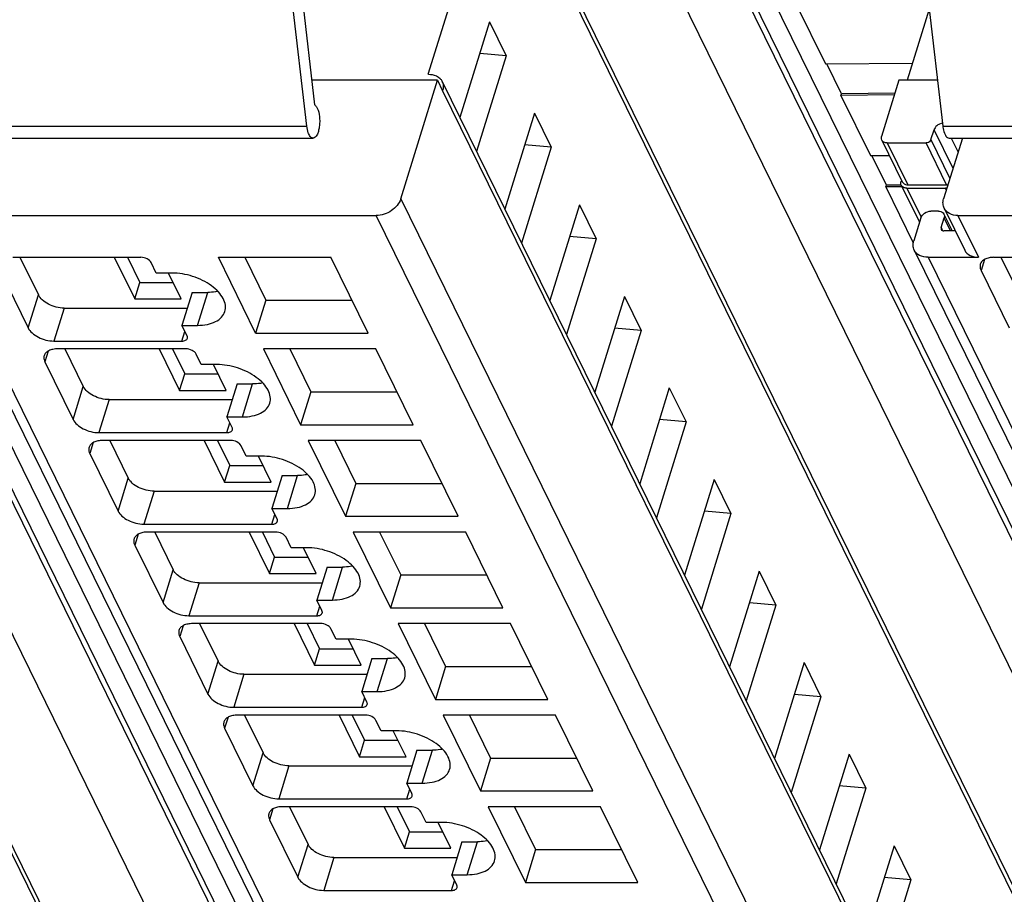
# Model space of a CAD drawing. Header units: millimetres. Extents: x 0 to 841, y 0 to 594.
# Tile 66 of 237: x 433 to 456, y 57 to 78. Entities that reach past the tile are written whole.
import ezdxf

# ---------------------------------------------------------------- set-up
doc = ezdxf.new("R2010")
doc.units = ezdxf.units.MM
doc.header["$LTSCALE"] = 46.255
doc.layers.get('0').update_dxf_attribs({"linetype": 'CONTINUOUS'})

msp = doc.modelspace()

# ---------------------------------------------------------------- linework, layer by layer
at = {"color": 9, "linetype": 'CONTINUOUS'}
for p, q in [((448.66083, 33.68029), (421.88907, 88.23541)), ((471.96368, 33.68029), (445.19192, 88.23541)), ((447.49978, 32.90348), (420.728, 87.45865)), ((422.89585, 87.45865), (449.66763, 32.90348)), ((470.80262, 32.90348), (444.03084, 87.45865)), ((446.19869, 87.45865), (472.97048, 32.90348)), ((442.61878, 37.61283), (420.83879, 81.99579)), ((465.92163, 37.61283), (444.14164, 81.99579)), ((464.74581, 31.51324), (442.66078, 76.5178)), ((431.23769, 75.6697), (439.43514, 75.6697)), ((454.78337, 74.66228), (454.33124, 75.58362)), ((454.54054, 75.6697), (462.73798, 75.6697)), ((454.25862, 75.34863), (454.71075, 74.42728)), ((454.73883, 75.38375), (454.90297, 75.04928)), ((453.22125, 75.27029), (453.70932, 74.27572)), ((454.63038, 74.27572), (454.14231, 75.27029)), ((453.68511, 74.19739), (454.02491, 73.50495)), ((454.62675, 74.15545), (454.60617, 74.19739)), ((441.6649, 73.93864), (463.99396, 28.43679)), ((463.4124, 28.04512), (441.08334, 73.54697)), ((454.72628, 73.17906), (454.57252, 73.49239)), ((454.89925, 73.54697), (455.38732, 72.5524)), ((454.4999, 73.25739), (454.5355, 73.18486)), ((430.88709, 72.5524), (452.24003, 29.0397)), ((454.18994, 72.5524), (475.54287, 29.0397)), ((455.52777, 72.5006), (455.44773, 72.24159)), ((432.81598, 70.87405), (433.05805, 71.65738)), ((436.83815, 70.93621), (437.08021, 71.71954)), ((433.6711, 71.34657), (433.42903, 70.56325)), ((436.46853, 70.56325), (436.53971, 70.79358)), ((433.29257, 70.32496), (433.21254, 70.06596)), ((433.88363, 68.69842), (434.12569, 69.48174)), ((437.90579, 68.76058), (438.14786, 69.5439)), ((434.73875, 69.17094), (434.49668, 68.38761)), ((437.53618, 68.38761), (437.60736, 68.61795)), ((434.36022, 68.14933), (434.28018, 67.89032)), ((438.97344, 66.58494), (439.2155, 67.36827)), ((434.95127, 66.52278), (435.19334, 67.30611)), ((435.80639, 66.9953), (435.56433, 66.21198)), ((438.60383, 66.21198), (438.67501, 66.44231)), ((435.42787, 65.97369), (435.34783, 65.71469)), ((436.01892, 64.34715), (436.26099, 65.13047)), ((440.04108, 64.40931), (440.28315, 65.19263)), ((436.87404, 64.81967), (436.63197, 64.03634)), ((439.67147, 64.03634), (439.74265, 64.26668)), ((436.49551, 63.79806), (436.41548, 63.53905)), ((437.08657, 62.17151), (437.32863, 62.95484)), ((441.10873, 62.23367), (441.3508, 63.017)), ((437.94168, 62.64403), (437.69962, 61.86071)), ((440.73912, 61.86071), (440.8103, 62.09104)), ((437.56316, 61.62242), (437.48312, 61.36342)), ((442.17638, 60.05804), (442.41844, 60.84137)), ((438.15421, 59.99588), (438.39628, 60.7792)), ((439.00933, 60.4684), (438.76727, 59.68507)), ((441.80677, 59.68507), (441.87795, 59.91541)), ((438.63081, 59.44679), (438.55077, 59.18778)), ((439.22186, 57.82024), (439.46393, 58.60357)), ((443.24402, 57.8824), (443.48609, 58.66573)), ((440.07698, 58.29276), (439.83491, 57.50944)), ((442.87441, 57.50944), (442.94559, 57.73977))]:
    msp.add_line(p, q, dxfattribs=at)
at = {"color": 7, "linetype": 'CONTINUOUS'}
for p, q in [((422.24018, 87.80143), (449.01197, 33.24627)), ((445.54303, 87.80143), (472.31481, 33.24627)), ((420.82713, 82.21606), (442.60712, 37.8331)), ((444.12997, 82.21606), (465.90996, 37.8331)), ((442.31886, 76.90163), (443.52919, 80.81827)), ((439.43514, 75.6697), (439.00945, 79.34447)), ((454.11485, 79.34447), (454.54054, 75.6697)), ((439.31165, 78.84006), (439.62062, 76.17281)), ((451.052, 78.57695), (451.7536, 77.14725)), ((454.21847, 78.44993), (453.69582, 76.75861)), ((443.77352, 78.15015), (443.07055, 75.87535)), ((443.77352, 78.15015), (444.17007, 77.34206)), ((444.17007, 77.34206), (443.4671, 75.06725)), ((444.17007, 77.34206), (443.54092, 77.39746)), ((451.7536, 77.14725), (453.82064, 77.16255)), ((452.13188, 76.44051), (451.78495, 77.14748)), ((442.53634, 76.75861), (439.55276, 76.75861)), ((441.6649, 73.93864), (442.53634, 76.75861)), ((442.32461, 76.90163), (442.31886, 76.90163)), ((442.53634, 76.75861), (442.65835, 76.50997)), ((442.64934, 76.73367), (464.73438, 31.72911)), ((453.49696, 76.75861), (453.08545, 75.42696)), ((454.4144, 76.75861), (453.49696, 76.75861)), ((442.65835, 76.50997), (442.66078, 76.5178)), ((452.11965, 76.40132), (452.13175, 76.44048)), ((453.38946, 76.41072), (452.11965, 76.40132)), ((452.11965, 76.40132), (452.82125, 74.97161)), ((453.40156, 76.44989), (452.13179, 76.44048)), ((444.84116, 75.97452), (444.13819, 73.69971)), ((444.84116, 75.97452), (445.23772, 75.16642)), ((454.25862, 75.34863), (454.33124, 75.58362)), ((431.38699, 75.38375), (439.58444, 75.38375)), ((453.09012, 75.33885), (453.57818, 74.34427)), ((455.00633, 75.38375), (454.55975, 73.93864)), ((454.68984, 75.38375), (462.88728, 75.38375)), ((445.23772, 75.16642), (444.53475, 72.89162)), ((445.23772, 75.16642), (444.60856, 75.22182)), ((453.22125, 75.27029), (454.14231, 75.27029)), ((452.82125, 74.97161), (453.2687, 74.97493)), ((453.19953, 74.26487), (452.85259, 74.97185)), ((453.55861, 74.38415), (453.54931, 74.35405)), ((453.1873, 74.22568), (453.1994, 74.26485)), ((453.57234, 74.22853), (453.1873, 74.22568)), ((453.1873, 74.22568), (453.83961, 72.8964)), ((453.55403, 74.26747), (453.19943, 74.26485)), ((453.55398, 74.26594), (453.98654, 73.38447)), ((453.68511, 74.19739), (454.60617, 74.19739)), ((453.70932, 74.27572), (454.63038, 74.27572)), ((445.90881, 73.79888), (445.20584, 71.52408)), ((445.90881, 73.79888), (446.30536, 72.99079)), ((454.57142, 73.71837), (455.05948, 72.72379)), ((431.59641, 73.54697), (441.08334, 73.54697)), ((454.01989, 73.49239), (453.85044, 72.94406)), ((454.43672, 73.64906), (454.25251, 73.64906)), ((454.4999, 73.25739), (454.57252, 73.49239)), ((454.56786, 73.5805), (454.76486, 73.17906)), ((454.89925, 73.54697), (464.38618, 73.54697)), ((446.30536, 72.99079), (445.6024, 70.71598)), ((446.30536, 72.99079), (445.67621, 73.04619)), ((454.83607, 73.17906), (454.5678, 73.17906)), ((430.55926, 72.72379), (451.91219, 29.21109)), ((432.4529, 72.5524), (435.4924, 72.5524)), ((432.61884, 72.5524), (433.05805, 71.65738)), ((434.8619, 72.5524), (435.34687, 71.56414)), ((435.17514, 72.5524), (435.4679, 71.9558)), ((437.33452, 72.5524), (440.0056, 72.5524)), ((438.21914, 70.74973), (437.33452, 72.5524)), ((437.96099, 72.5524), (438.46121, 71.53306)), ((440.89022, 70.74973), (440.0056, 72.5524)), ((453.86211, 72.72379), (475.21504, 29.21109)), ((454.18994, 72.5524), (455.38732, 72.5524)), ((455.75574, 72.5524), (458.79524, 72.5524)), ((455.92168, 72.5524), (456.36089, 71.65738)), ((435.85964, 72.17943), (435.73762, 72.42808)), ((432.14489, 72.24159), (432.81598, 70.87405)), ((436.22806, 72.17943), (435.85964, 72.17943)), ((436.45214, 71.56414), (436.1502, 72.17943)), ((455.44773, 72.24159), (456.11882, 70.87405)), ((435.34687, 71.56414), (435.4679, 71.9558)), ((435.4679, 71.9558), (436.25994, 71.9558)), ((435.34687, 71.56414), (436.45214, 71.56414)), ((436.71179, 71.71954), (436.46972, 70.93621)), ((436.71179, 71.71954), (437.08021, 71.71954)), ((446.97646, 71.62325), (446.27349, 69.34844)), ((446.97646, 71.62325), (447.37301, 70.81515)), ((433.6711, 71.34657), (436.59653, 71.34657)), ((438.46121, 71.53306), (438.21914, 70.74973)), ((438.46121, 71.53306), (440.50582, 71.53306)), ((436.46972, 70.93621), (436.83815, 70.93621)), ((436.59174, 70.68757), (436.46972, 70.93621)), ((447.37301, 70.81515), (446.74386, 70.87055)), ((438.21914, 70.74973), (440.89022, 70.74973)), ((447.37301, 70.81515), (446.67004, 68.54035)), ((433.42903, 70.56325), (436.46853, 70.56325)), ((436.56005, 70.37676), (433.52055, 70.37676)), ((433.68648, 70.37676), (434.12569, 69.48174)), ((435.92955, 70.37676), (436.41452, 69.3885)), ((436.24278, 70.37676), (436.53555, 69.78017)), ((436.92728, 70.0038), (436.80527, 70.25244)), ((441.07325, 70.37676), (438.40217, 70.37676)), ((438.40217, 70.37676), (439.28679, 68.57409)), ((439.02864, 70.37676), (439.52886, 69.35742)), ((441.95787, 68.57409), (441.07325, 70.37676)), ((433.21254, 70.06596), (433.88363, 68.69842)), ((437.29571, 70.0038), (436.92728, 70.0038)), ((437.51979, 69.3885), (437.21785, 70.0038)), ((436.41452, 69.3885), (436.53555, 69.78017)), ((436.53555, 69.78017), (437.32759, 69.78017)), ((437.77943, 69.5439), (437.53737, 68.76058)), ((437.77943, 69.5439), (438.14786, 69.5439)), ((436.41452, 69.3885), (437.51979, 69.3885)), ((439.52886, 69.35742), (439.28679, 68.57409)), ((439.52886, 69.35742), (441.57347, 69.35742)), ((448.0441, 69.44761), (447.34113, 67.17281)), ((448.0441, 69.44761), (448.44066, 68.63952)), ((434.73875, 69.17094), (437.66418, 69.17094)), ((437.53737, 68.76058), (437.90579, 68.76058)), ((437.65938, 68.51193), (437.53737, 68.76058)), ((439.28679, 68.57409), (441.95787, 68.57409)), ((448.44066, 68.63952), (447.73769, 66.36471)), ((448.44066, 68.63952), (447.8115, 68.69492)), ((434.49668, 68.38761), (437.53618, 68.38761)), ((437.62769, 68.20113), (434.58819, 68.20113)), ((434.75413, 68.20113), (435.19334, 67.30611)), ((436.9972, 68.20113), (437.48216, 67.21287)), ((437.31043, 68.20113), (437.6032, 67.60453)), ((437.99493, 67.82816), (437.87291, 68.07681)), ((442.14089, 68.20113), (439.46981, 68.20113)), ((439.46981, 68.20113), (440.35444, 66.39846)), ((440.09628, 68.20113), (440.5965, 67.18179)), ((443.02551, 66.39846), (442.14089, 68.20113)), ((434.28018, 67.89032), (434.95127, 66.52278)), ((438.36335, 67.82816), (437.99493, 67.82816)), ((438.58744, 67.21287), (438.28549, 67.82816)), ((437.48216, 67.21287), (437.6032, 67.60453)), ((437.6032, 67.60453), (438.39524, 67.60453)), ((438.84708, 67.36827), (438.60501, 66.58494)), ((438.84708, 67.36827), (439.2155, 67.36827)), ((437.48216, 67.21287), (438.58744, 67.21287)), ((440.5965, 67.18179), (440.35444, 66.39846)), ((440.5965, 67.18179), (442.64111, 67.18179)), ((449.11175, 67.27198), (448.40878, 64.99717)), ((449.11175, 67.27198), (449.5083, 66.46388)), ((435.80639, 66.9953), (438.73183, 66.9953)), ((438.60501, 66.58494), (438.97344, 66.58494)), ((438.72703, 66.3363), (438.60501, 66.58494)), ((449.5083, 66.46388), (448.80534, 64.18908)), ((449.5083, 66.46388), (448.87915, 66.51928)), ((435.56433, 66.21198), (438.60383, 66.21198)), ((440.35444, 66.39846), (443.02551, 66.39846)), ((438.69534, 66.02549), (435.65584, 66.02549)), ((435.82177, 66.02549), (436.26099, 65.13047)), ((438.06484, 66.02549), (438.54981, 65.03723)), ((438.37808, 66.02549), (438.67084, 65.4289)), ((443.20854, 66.02549), (440.53746, 66.02549)), ((440.53746, 66.02549), (441.42208, 64.22282)), ((441.16393, 66.02549), (441.66415, 65.00615)), ((444.09316, 64.22282), (443.20854, 66.02549)), ((435.34783, 65.71469), (436.01892, 64.34715)), ((439.06258, 65.65253), (438.94056, 65.90117)), ((439.431, 65.65253), (439.06258, 65.65253)), ((439.65508, 65.03723), (439.35314, 65.65253)), ((438.54981, 65.03723), (438.67084, 65.4289)), ((438.67084, 65.4289), (439.46288, 65.4289)), ((438.54981, 65.03723), (439.65508, 65.03723)), ((439.91473, 65.19263), (439.67266, 64.40931)), ((439.91473, 65.19263), (440.28315, 65.19263)), ((450.1794, 65.09634), (449.47643, 62.82154)), ((450.1794, 65.09634), (450.57595, 64.28825)), ((436.87404, 64.81967), (439.79947, 64.81967)), ((441.66415, 65.00615), (441.42208, 64.22282)), ((441.66415, 65.00615), (443.70876, 65.00615)), ((439.67266, 64.40931), (440.04108, 64.40931)), ((439.79468, 64.16066), (439.67266, 64.40931)), ((450.57595, 64.28825), (449.9468, 64.34365)), ((441.42208, 64.22282), (444.09316, 64.22282)), ((450.57595, 64.28825), (449.87298, 62.01344)), ((436.63197, 64.03634), (439.67147, 64.03634)), ((439.76299, 63.84986), (436.72348, 63.84986)), ((436.88942, 63.84986), (437.32863, 62.95484)), ((439.13249, 63.84986), (439.61746, 62.8616)), ((439.44572, 63.84986), (439.73849, 63.25326)), ((444.27618, 63.84986), (441.60511, 63.84986)), ((441.60511, 63.84986), (442.48973, 62.04719)), ((442.23158, 63.84986), (442.7318, 62.83052)), ((445.16081, 62.04719), (444.27618, 63.84986)), ((440.13022, 63.47689), (440.00821, 63.72554)), ((436.41548, 63.53905), (437.08657, 62.17151)), ((440.49865, 63.47689), (440.13022, 63.47689)), ((440.72273, 62.8616), (440.42079, 63.47689)), ((439.61746, 62.8616), (439.73849, 63.25326)), ((439.73849, 63.25326), (440.53053, 63.25326)), ((440.98237, 63.017), (440.74031, 62.23367)), ((440.98237, 63.017), (441.3508, 63.017)), ((451.24704, 62.92071), (450.54407, 60.6459)), ((451.24704, 62.92071), (451.6436, 62.11261)), ((439.61746, 62.8616), (440.72273, 62.8616)), ((442.7318, 62.83052), (442.48973, 62.04719)), ((442.7318, 62.83052), (444.77641, 62.83052)), ((437.94168, 62.64403), (440.86712, 62.64403)), ((440.74031, 62.23367), (441.10873, 62.23367)), ((440.86232, 61.98503), (440.74031, 62.23367)), ((442.48973, 62.04719), (445.16081, 62.04719)), ((451.6436, 62.11261), (450.94063, 59.83781)), ((451.6436, 62.11261), (451.01444, 62.16801)), ((437.69962, 61.86071), (440.73912, 61.86071)), ((440.83063, 61.67422), (437.79113, 61.67422)), ((437.95707, 61.67422), (438.39628, 60.7792)), ((440.20014, 61.67422), (440.6851, 60.68596)), ((440.51337, 61.67422), (440.80614, 61.07763)), ((441.19787, 61.30126), (441.07585, 61.5499)), ((445.34383, 61.67422), (442.67275, 61.67422)), ((442.67275, 61.67422), (443.55738, 59.87156)), ((443.29922, 61.67422), (443.79944, 60.65488)), ((446.22845, 59.87156), (445.34383, 61.67422)), ((437.48312, 61.36342), (438.15421, 59.99588)), ((441.56629, 61.30126), (441.19787, 61.30126)), ((441.79038, 60.68596), (441.48843, 61.30126)), ((440.6851, 60.68596), (440.80614, 61.07763)), ((440.80614, 61.07763), (441.59818, 61.07763)), ((442.05002, 60.84137), (441.80795, 60.05804)), ((442.05002, 60.84137), (442.41844, 60.84137)), ((440.6851, 60.68596), (441.79038, 60.68596)), ((443.79944, 60.65488), (443.55738, 59.87156)), ((443.79944, 60.65488), (445.84405, 60.65488)), ((452.31469, 60.74507), (451.61172, 58.47027)), ((452.31469, 60.74507), (452.71124, 59.93698)), ((439.00933, 60.4684), (441.93476, 60.4684)), ((441.80795, 60.05804), (442.17638, 60.05804)), ((441.92997, 59.80939), (441.80795, 60.05804)), ((443.55738, 59.87156), (446.22845, 59.87156)), ((452.71124, 59.93698), (452.00827, 57.66217)), ((452.71124, 59.93698), (452.08209, 59.99238)), ((438.76727, 59.68507), (441.80677, 59.68507)), ((441.89828, 59.49859), (438.85878, 59.49859)), ((439.02471, 59.49859), (439.46393, 58.60357)), ((441.26778, 59.49859), (441.75275, 58.51033)), ((441.58102, 59.49859), (441.87378, 58.90199)), ((446.41148, 59.49859), (443.7404, 59.49859)), ((443.7404, 59.49859), (444.62502, 57.69592)), ((444.36687, 59.49859), (444.86709, 58.47925)), ((447.2961, 57.69592), (446.41148, 59.49859)), ((438.55077, 59.18778), (439.22186, 57.82024)), ((442.26552, 59.12562), (442.1435, 59.37427)), ((442.63394, 59.12562), (442.26552, 59.12562)), ((442.85802, 58.51033), (442.55608, 59.12562)), ((441.75275, 58.51033), (441.87378, 58.90199)), ((441.87378, 58.90199), (442.66582, 58.90199)), ((441.75275, 58.51033), (442.85802, 58.51033)), ((443.11767, 58.66573), (442.8756, 57.8824)), ((443.11767, 58.66573), (443.48609, 58.66573)), ((444.86709, 58.47925), (444.62502, 57.69592)), ((444.86709, 58.47925), (446.9117, 58.47925)), ((453.38233, 58.56944), (452.67937, 56.29463)), ((453.38233, 58.56944), (453.77889, 57.76134)), ((440.07698, 58.29276), (443.00241, 58.29276)), ((442.8756, 57.8824), (443.24402, 57.8824)), ((442.99762, 57.63376), (442.8756, 57.8824)), ((453.77889, 57.76134), (453.14973, 57.81674)), ((444.62502, 57.69592), (447.2961, 57.69592)), ((453.77889, 57.76134), (453.07592, 55.48654)), ((439.83491, 57.50944), (442.87441, 57.50944))]:
    msp.add_line(p, q, dxfattribs=at)
for centre, radius, start, end in [((442.42127, 76.62174), 0.25405, 26.13953, 28.651716), ((442.41977, 76.62104), 0.25571, 20.378799, 26.132367), ((453.70916, 74.47912), 0.2034, 263.10788, 270.044676), ((454.4738, 73.53431), 0.10478, 26.152647, 30.827112)]:
    msp.add_arc(centre, radius, start, end, dxfattribs=at)
for points, knots in [([(442.32807, 76.90163), (442.35488, 76.90181), (442.45196, 76.89475), (442.54957, 76.85322), (442.59954, 76.80308)], [0, 0, 0, 0, 0.27475204, 1, 1, 1, 1]), ([(442.65948, 76.71009), (442.6649, 76.69548), (442.68202, 76.63271), (442.6753, 76.56481), (442.66078, 76.5178)], [0, 0, 0, 0, 0.24049099, 1, 1, 1, 1]), ([(439.68126, 76.09708), (439.71192, 76.03462), (439.73501, 75.92383), (439.74248, 75.7734), (439.73467, 75.6555), (439.71254, 75.54784), (439.67852, 75.45123), (439.62331, 75.38375), (439.58444, 75.38376)], [0, 0, 0, 0, 0.27031636, 0.42849814, 0.58563937, 0.72925847, 0.84897904, 1, 1, 1, 1]), ([(439.62062, 76.17281), (439.62644, 76.16924), (439.65226, 76.14898), (439.66991, 76.12021), (439.68126, 76.09708)], [0, 0, 0, 0, 0.20946324, 1, 1, 1, 1]), ([(439.48761, 75.47042), (439.481, 75.48388), (439.45474, 75.54771), (439.44134, 75.61618), (439.43514, 75.6697)], [0, 0, 0, 0, 0.21767694, 1, 1, 1, 1]), ([(454.46495, 75.71916), (454.45106, 75.71321), (454.40051, 75.68662), (454.35749, 75.64298), (454.33955, 75.6049)], [0, 0, 0, 0, 0.26402802, 1, 1, 1, 1]), ([(454.54054, 75.6697), (454.54275, 75.65063), (454.55287, 75.58262), (454.57114, 75.51499), (454.59301, 75.47042)], [0, 0, 0, 0, 0.27893412, 1, 1, 1, 1]), ([(439.58444, 75.38376), (439.57557, 75.38376), (439.53056, 75.39466), (439.50342, 75.43821), (439.48761, 75.47042)], [0, 0, 0, 0, 0.1980752, 1, 1, 1, 1]), ([(453.09012, 75.33885), (453.08049, 75.35848), (453.07647, 75.39034), (453.08311, 75.41938), (453.08545, 75.42696)], [0, 0, 0, 0, 0.7338598, 1, 1, 1, 1]), ([(453.22125, 75.27029), (453.19372, 75.27029), (453.14097, 75.27958), (453.10061, 75.31751), (453.09012, 75.33885)], [0, 0, 0, 0, 0.53653651, 1, 1, 1, 1]), ([(454.25862, 75.34863), (454.25527, 75.33777), (454.23092, 75.295), (454.17935, 75.27029), (454.14231, 75.27029)], [0, 0, 0, 0, 0.23470992, 1, 1, 1, 1]), ([(454.59301, 75.47042), (454.59931, 75.45759), (454.62011, 75.41986), (454.65982, 75.38376), (454.68984, 75.38376)], [0, 0, 0, 0, 0.32261421, 1, 1, 1, 1]), ([(453.55399, 74.26595), (453.54435, 74.28558), (453.54033, 74.31743), (453.54697, 74.34647), (453.54931, 74.35405)], [0, 0, 0, 0, 0.7338598, 1, 1, 1, 1]), ([(453.68511, 74.19739), (453.65758, 74.19739), (453.60483, 74.20668), (453.56447, 74.2446), (453.55399, 74.26595)], [0, 0, 0, 0, 0.53653651, 1, 1, 1, 1]), ([(453.57819, 74.34428), (453.58717, 74.326), (453.61888, 74.29274), (453.66195, 74.27996), (453.68475, 74.27719)], [0, 0, 0, 0, 0.46993173, 1, 1, 1, 1]), ([(441.6649, 73.93864), (441.63006, 73.8259), (441.45475, 73.62743), (441.20963, 73.54697), (441.08334, 73.54697)], [0, 0, 0, 0, 0.48302105, 1, 1, 1, 1]), ([(454.57142, 73.71837), (454.55549, 73.75081), (454.53689, 73.82584), (454.54831, 73.90162), (454.55975, 73.93864)], [0, 0, 0, 0, 0.48263732, 1, 1, 1, 1]), ([(454.89925, 73.54697), (454.83043, 73.54697), (454.69858, 73.5702), (454.59763, 73.66497), (454.57142, 73.71837)], [0, 0, 0, 0, 0.53640252, 1, 1, 1, 1]), ([(454.01989, 73.49239), (454.03382, 73.53748), (454.10394, 73.61688), (454.202, 73.64906), (454.25251, 73.64906)], [0, 0, 0, 0, 0.48301924, 1, 1, 1, 1]), ([(454.43672, 73.64906), (454.44461, 73.64906), (454.4742, 73.64742), (454.50377, 73.63887), (454.52259, 73.62792)], [0, 0, 0, 0, 0.26597106, 1, 1, 1, 1]), ([(454.56785, 73.5805), (454.57749, 73.56087), (454.5815, 73.52901), (454.57487, 73.49997), (454.57252, 73.49239)], [0, 0, 0, 0, 0.7338598, 1, 1, 1, 1]), ([(454.50223, 73.21334), (454.50746, 73.20265), (454.52769, 73.18373), (454.55404, 73.17906), (454.5678, 73.17906)], [0, 0, 0, 0, 0.46369268, 1, 1, 1, 1]), ([(453.86211, 72.72379), (453.84618, 72.75624), (453.82758, 72.83126), (453.839, 72.90705), (453.85044, 72.94406)], [0, 0, 0, 0, 0.48263732, 1, 1, 1, 1]), ([(435.73762, 72.42808), (435.71839, 72.46727), (435.63695, 72.52871), (435.54324, 72.5524), (435.4924, 72.5524)], [0, 0, 0, 0, 0.46198205, 1, 1, 1, 1]), ([(454.18994, 72.5524), (454.12112, 72.5524), (453.98927, 72.57562), (453.88831, 72.6704), (453.86211, 72.72379)], [0, 0, 0, 0, 0.53640252, 1, 1, 1, 1]), ([(455.05949, 72.72379), (455.08569, 72.6704), (455.18665, 72.57562), (455.3185, 72.5524), (455.38732, 72.5524)], [0, 0, 0, 0, 0.46359768, 1, 1, 1, 1]), ([(455.75574, 72.5524), (455.71661, 72.5524), (455.64289, 72.54617), (455.54382, 72.51506), (455.46834, 72.46331), (455.43825, 72.41411), (455.43055, 72.38922)], [0, 0, 0, 0, 0.30375974, 0.56999726, 0.79778841, 1, 1, 1, 1]), ([(455.43055, 72.38922), (455.42706, 72.3779), (455.41736, 72.32818), (455.43081, 72.27608), (455.44773, 72.24159)], [0, 0, 0, 0, 0.23564532, 1, 1, 1, 1]), ([(437.4885, 71.26258), (437.50324, 71.31032), (437.51007, 71.41998), (437.4509, 71.58362), (437.33348, 71.74147), (437.10135, 71.94153), (436.72861, 72.1207), (436.39515, 72.17943), (436.22806, 72.17943)], [0, 0, 0, 0, 0.08651326, 0.18324425, 0.2955517, 0.42361951, 0.71069026, 1, 1, 1, 1]), ([(433.6711, 71.34657), (433.54399, 71.34657), (433.35393, 71.39543), (433.15385, 71.52539), (433.08026, 71.61211), (433.05805, 71.65738)], [0, 0, 0, 0, 0.53501664, 0.78777233, 1, 1, 1, 1]), ([(437.32086, 71.74333), (437.30196, 71.73933), (437.22252, 71.72499), (437.14158, 71.71954), (437.08021, 71.71954)], [0, 0, 0, 0, 0.23947121, 1, 1, 1, 1]), ([(436.83815, 70.93621), (436.91642, 70.93621), (437.06386, 70.94866), (437.26198, 71.0109), (437.41297, 71.11437), (437.47312, 71.2128), (437.4885, 71.26258)], [0, 0, 0, 0, 0.30376172, 0.57000494, 0.79777765, 1, 1, 1, 1]), ([(432.81598, 70.87405), (432.83819, 70.82879), (432.91178, 70.74206), (433.11186, 70.6121), (433.30192, 70.56325), (433.42903, 70.56325)], [0, 0, 0, 0, 0.21222789, 0.46498369, 1, 1, 1, 1]), ([(436.46853, 70.56325), (436.49772, 70.56325), (436.54988, 70.56921), (436.59219, 70.60779), (436.59861, 70.62852)], [0, 0, 0, 0, 0.57363204, 1, 1, 1, 1]), ([(436.59861, 70.62852), (436.60001, 70.63305), (436.60387, 70.65294), (436.59851, 70.67378), (436.59174, 70.68757)], [0, 0, 0, 0, 0.23585703, 1, 1, 1, 1]), ([(433.19536, 70.21358), (433.19186, 70.20227), (433.18216, 70.15255), (433.19561, 70.10045), (433.21254, 70.06596)], [0, 0, 0, 0, 0.23564532, 1, 1, 1, 1]), ([(433.52055, 70.37676), (433.48141, 70.37676), (433.40769, 70.37054), (433.30862, 70.33943), (433.23314, 70.28767), (433.20305, 70.23847), (433.19536, 70.21358)], [0, 0, 0, 0, 0.30375974, 0.56999726, 0.79778841, 1, 1, 1, 1]), ([(436.80527, 70.25244), (436.78603, 70.29164), (436.7046, 70.35308), (436.61089, 70.37676), (436.56005, 70.37676)], [0, 0, 0, 0, 0.46198205, 1, 1, 1, 1]), ([(438.55614, 69.08695), (438.57089, 69.13469), (438.57772, 69.24435), (438.51855, 69.40799), (438.40112, 69.56583), (438.16899, 69.76589), (437.79626, 69.94506), (437.4628, 70.0038), (437.29571, 70.0038)], [0, 0, 0, 0, 0.08651326, 0.18324425, 0.2955517, 0.42361951, 0.71069026, 1, 1, 1, 1]), ([(434.73875, 69.17094), (434.61163, 69.17094), (434.42158, 69.21979), (434.2215, 69.34975), (434.14791, 69.43648), (434.12569, 69.48174)], [0, 0, 0, 0, 0.53501664, 0.78777233, 1, 1, 1, 1]), ([(438.38851, 69.5677), (438.3696, 69.5637), (438.29017, 69.54936), (438.20923, 69.5439), (438.14786, 69.5439)], [0, 0, 0, 0, 0.23947121, 1, 1, 1, 1]), ([(437.90579, 68.76058), (437.98406, 68.76058), (438.13151, 68.77302), (438.32963, 68.83526), (438.48062, 68.93873), (438.54077, 69.03716), (438.55614, 69.08695)], [0, 0, 0, 0, 0.30376172, 0.57000494, 0.79777765, 1, 1, 1, 1]), ([(433.88363, 68.69842), (433.90584, 68.65315), (433.97943, 68.56642), (434.17951, 68.43646), (434.36957, 68.38761), (434.49668, 68.38761)], [0, 0, 0, 0, 0.21222789, 0.46498369, 1, 1, 1, 1]), ([(437.53618, 68.38761), (437.56537, 68.38761), (437.61753, 68.39357), (437.65984, 68.43216), (437.66625, 68.45289)], [0, 0, 0, 0, 0.57363204, 1, 1, 1, 1]), ([(437.66625, 68.45289), (437.66766, 68.45741), (437.67151, 68.47731), (437.66615, 68.49814), (437.65938, 68.51193)], [0, 0, 0, 0, 0.23585703, 1, 1, 1, 1]), ([(434.58819, 68.20113), (434.54906, 68.20113), (434.47534, 68.1949), (434.37627, 68.16379), (434.30079, 68.11204), (434.2707, 68.06284), (434.263, 68.03795)], [0, 0, 0, 0, 0.30375974, 0.56999726, 0.79778841, 1, 1, 1, 1]), ([(437.87291, 68.07681), (437.85368, 68.116), (437.77224, 68.17744), (437.67854, 68.20113), (437.62769, 68.20113)], [0, 0, 0, 0, 0.46198205, 1, 1, 1, 1]), ([(434.263, 68.03795), (434.25951, 68.02663), (434.24981, 67.97691), (434.26326, 67.92481), (434.28018, 67.89032)], [0, 0, 0, 0, 0.23564532, 1, 1, 1, 1]), ([(439.62379, 66.91131), (439.63853, 66.95906), (439.64536, 67.06871), (439.58619, 67.23235), (439.46877, 67.3902), (439.23664, 67.59026), (438.86391, 67.76943), (438.53045, 67.82816), (438.36335, 67.82816)], [0, 0, 0, 0, 0.08651326, 0.18324425, 0.2955517, 0.42361951, 0.71069026, 1, 1, 1, 1]), ([(439.45615, 67.39206), (439.43725, 67.38806), (439.35781, 67.37372), (439.27687, 67.36827), (439.2155, 67.36827)], [0, 0, 0, 0, 0.23947121, 1, 1, 1, 1]), ([(435.80639, 66.9953), (435.67928, 66.9953), (435.48922, 67.04416), (435.28914, 67.17412), (435.21555, 67.26084), (435.19334, 67.30611)], [0, 0, 0, 0, 0.53501664, 0.78777233, 1, 1, 1, 1]), ([(438.97344, 66.58494), (439.05171, 66.58494), (439.19915, 66.59739), (439.39728, 66.65963), (439.54826, 66.7631), (439.60841, 66.86153), (439.62379, 66.91131)], [0, 0, 0, 0, 0.30376172, 0.57000494, 0.79777765, 1, 1, 1, 1]), ([(434.95127, 66.52278), (434.97349, 66.47752), (435.04708, 66.39079), (435.24716, 66.26083), (435.43721, 66.21198), (435.56433, 66.21198)], [0, 0, 0, 0, 0.21222789, 0.46498369, 1, 1, 1, 1]), ([(438.60383, 66.21198), (438.63302, 66.21198), (438.68517, 66.21794), (438.72748, 66.25653), (438.7339, 66.27725)], [0, 0, 0, 0, 0.57363204, 1, 1, 1, 1]), ([(438.7339, 66.27725), (438.7353, 66.28178), (438.73916, 66.30167), (438.7338, 66.32251), (438.72703, 66.3363)], [0, 0, 0, 0, 0.23585703, 1, 1, 1, 1]), ([(435.65584, 66.02549), (435.6167, 66.02549), (435.54298, 66.01927), (435.44392, 65.98816), (435.36844, 65.9364), (435.33834, 65.8872), (435.33065, 65.86231)], [0, 0, 0, 0, 0.30375974, 0.56999726, 0.79778841, 1, 1, 1, 1]), ([(438.94056, 65.90117), (438.92133, 65.94037), (438.83989, 66.00181), (438.74618, 66.02549), (438.69534, 66.02549)], [0, 0, 0, 0, 0.46198205, 1, 1, 1, 1]), ([(435.33065, 65.86231), (435.32715, 65.851), (435.31746, 65.80128), (435.3309, 65.74918), (435.34783, 65.71469)], [0, 0, 0, 0, 0.23564532, 1, 1, 1, 1]), ([(440.69144, 64.73568), (440.70618, 64.78342), (440.71301, 64.89308), (440.65384, 65.05672), (440.53642, 65.21456), (440.30429, 65.41463), (439.93155, 65.59379), (439.59809, 65.65253), (439.431, 65.65253)], [0, 0, 0, 0, 0.08651326, 0.18324425, 0.2955517, 0.42361951, 0.71069026, 1, 1, 1, 1]), ([(436.87404, 64.81967), (436.74693, 64.81967), (436.55687, 64.86852), (436.35679, 64.99848), (436.2832, 65.08521), (436.26099, 65.13047)], [0, 0, 0, 0, 0.53501664, 0.78777233, 1, 1, 1, 1]), ([(440.5238, 65.21643), (440.5049, 65.21243), (440.42546, 65.19809), (440.34452, 65.19263), (440.28315, 65.19263)], [0, 0, 0, 0, 0.23947121, 1, 1, 1, 1]), ([(440.04108, 64.40931), (440.11936, 64.40931), (440.2668, 64.42175), (440.46492, 64.48399), (440.61591, 64.58746), (440.67606, 64.68589), (440.69144, 64.73568)], [0, 0, 0, 0, 0.30376172, 0.57000494, 0.79777765, 1, 1, 1, 1]), ([(436.01892, 64.34715), (436.04113, 64.30188), (436.11472, 64.21515), (436.3148, 64.08519), (436.50486, 64.03634), (436.63197, 64.03634)], [0, 0, 0, 0, 0.21222789, 0.46498369, 1, 1, 1, 1]), ([(439.67147, 64.03634), (439.70066, 64.03634), (439.75282, 64.0423), (439.79513, 64.08089), (439.80155, 64.10162)], [0, 0, 0, 0, 0.57363204, 1, 1, 1, 1]), ([(439.80155, 64.10162), (439.80295, 64.10615), (439.80681, 64.12604), (439.80145, 64.14687), (439.79468, 64.16066)], [0, 0, 0, 0, 0.23585703, 1, 1, 1, 1]), ([(436.72348, 63.84986), (436.68435, 63.84986), (436.61063, 63.84363), (436.51156, 63.81252), (436.43608, 63.76077), (436.40599, 63.71157), (436.3983, 63.68668)], [0, 0, 0, 0, 0.30375974, 0.56999726, 0.79778841, 1, 1, 1, 1]), ([(440.00821, 63.72554), (439.98897, 63.76473), (439.90754, 63.82617), (439.81383, 63.84986), (439.76299, 63.84986)], [0, 0, 0, 0, 0.46198205, 1, 1, 1, 1]), ([(436.3983, 63.68668), (436.3948, 63.67536), (436.3851, 63.62564), (436.39855, 63.57354), (436.41548, 63.53905)], [0, 0, 0, 0, 0.23564532, 1, 1, 1, 1]), ([(441.75908, 62.56004), (441.77383, 62.60779), (441.78066, 62.71744), (441.72149, 62.88108), (441.60406, 63.03893), (441.37193, 63.23899), (440.9992, 63.41816), (440.66574, 63.47689), (440.49865, 63.47689)], [0, 0, 0, 0, 0.08651326, 0.18324425, 0.2955517, 0.42361951, 0.71069026, 1, 1, 1, 1]), ([(437.94168, 62.64403), (437.81457, 62.64403), (437.62452, 62.69289), (437.42444, 62.82285), (437.35085, 62.90957), (437.32863, 62.95484)], [0, 0, 0, 0, 0.53501664, 0.78777233, 1, 1, 1, 1]), ([(441.59145, 63.04079), (441.57254, 63.03679), (441.49311, 63.02245), (441.41217, 63.017), (441.3508, 63.017)], [0, 0, 0, 0, 0.23947121, 1, 1, 1, 1]), ([(441.10873, 62.23367), (441.187, 62.23367), (441.33445, 62.24612), (441.53257, 62.30836), (441.68356, 62.41183), (441.74371, 62.51026), (441.75908, 62.56004)], [0, 0, 0, 0, 0.30376172, 0.57000494, 0.79777765, 1, 1, 1, 1]), ([(437.08657, 62.17151), (437.10878, 62.12625), (437.18237, 62.03952), (437.38245, 61.90956), (437.57251, 61.86071), (437.69962, 61.86071)], [0, 0, 0, 0, 0.21222789, 0.46498369, 1, 1, 1, 1]), ([(440.86919, 61.92598), (440.8706, 61.93051), (440.87445, 61.9504), (440.86909, 61.97124), (440.86232, 61.98503)], [0, 0, 0, 0, 0.23585703, 1, 1, 1, 1]), ([(440.73912, 61.86071), (440.76831, 61.86071), (440.82047, 61.86667), (440.86278, 61.90526), (440.86919, 61.92598)], [0, 0, 0, 0, 0.57363204, 1, 1, 1, 1]), ([(437.46594, 61.51104), (437.46245, 61.49973), (437.45275, 61.45001), (437.4662, 61.39791), (437.48312, 61.36342)], [0, 0, 0, 0, 0.23564532, 1, 1, 1, 1]), ([(437.79113, 61.67422), (437.752, 61.67422), (437.67828, 61.668), (437.57921, 61.63689), (437.50373, 61.58513), (437.47364, 61.53593), (437.46594, 61.51104)], [0, 0, 0, 0, 0.30375974, 0.56999726, 0.79778841, 1, 1, 1, 1]), ([(441.07585, 61.5499), (441.05662, 61.5891), (440.97518, 61.65054), (440.88148, 61.67422), (440.83063, 61.67422)], [0, 0, 0, 0, 0.46198205, 1, 1, 1, 1]), ([(442.82673, 60.38441), (442.84147, 60.43215), (442.8483, 60.54181), (442.78913, 60.70545), (442.67171, 60.86329), (442.43958, 61.06336), (442.06685, 61.24252), (441.73339, 61.30126), (441.56629, 61.30126)], [0, 0, 0, 0, 0.08651326, 0.18324425, 0.2955517, 0.42361951, 0.71069026, 1, 1, 1, 1]), ([(442.65909, 60.86516), (442.64019, 60.86116), (442.56075, 60.84682), (442.47981, 60.84137), (442.41844, 60.84137)], [0, 0, 0, 0, 0.23947121, 1, 1, 1, 1]), ([(439.00933, 60.4684), (438.88222, 60.4684), (438.69216, 60.51725), (438.49208, 60.64721), (438.41849, 60.73394), (438.39628, 60.7792)], [0, 0, 0, 0, 0.53501664, 0.78777233, 1, 1, 1, 1]), ([(442.17638, 60.05804), (442.25465, 60.05804), (442.40209, 60.07048), (442.60021, 60.13272), (442.7512, 60.23619), (442.81135, 60.33462), (442.82673, 60.38441)], [0, 0, 0, 0, 0.30376172, 0.57000494, 0.79777765, 1, 1, 1, 1]), ([(438.15421, 59.99588), (438.17643, 59.95061), (438.25002, 59.86388), (438.4501, 59.73392), (438.64015, 59.68507), (438.76727, 59.68507)], [0, 0, 0, 0, 0.21222789, 0.46498369, 1, 1, 1, 1]), ([(441.80677, 59.68507), (441.83596, 59.68507), (441.88811, 59.69103), (441.93042, 59.72962), (441.93684, 59.75035)], [0, 0, 0, 0, 0.57363204, 1, 1, 1, 1]), ([(441.93684, 59.75035), (441.93824, 59.75488), (441.9421, 59.77477), (441.93674, 59.7956), (441.92997, 59.80939)], [0, 0, 0, 0, 0.23585703, 1, 1, 1, 1]), ([(438.85878, 59.49859), (438.81964, 59.49859), (438.74592, 59.49236), (438.64686, 59.46125), (438.57138, 59.4095), (438.54128, 59.3603), (438.53359, 59.33541)], [0, 0, 0, 0, 0.30375974, 0.56999726, 0.79778841, 1, 1, 1, 1]), ([(442.1435, 59.37427), (442.12427, 59.41346), (442.04283, 59.47491), (441.94912, 59.49859), (441.89828, 59.49859)], [0, 0, 0, 0, 0.46198205, 1, 1, 1, 1]), ([(438.53359, 59.33541), (438.53009, 59.32409), (438.52039, 59.27437), (438.53384, 59.22228), (438.55077, 59.18778)], [0, 0, 0, 0, 0.23564532, 1, 1, 1, 1]), ([(443.89438, 58.20877), (443.90912, 58.25652), (443.91595, 58.36617), (443.85678, 58.52981), (443.73936, 58.68766), (443.50723, 58.88772), (443.13449, 59.06689), (442.80103, 59.12562), (442.63394, 59.12562)], [0, 0, 0, 0, 0.08651326, 0.18324425, 0.2955517, 0.42361951, 0.71069026, 1, 1, 1, 1]), ([(440.07698, 58.29276), (439.94987, 58.29276), (439.75981, 58.34162), (439.55973, 58.47158), (439.48614, 58.5583), (439.46393, 58.60357)], [0, 0, 0, 0, 0.53501664, 0.78777233, 1, 1, 1, 1]), ([(443.72674, 58.68953), (443.70784, 58.68552), (443.6284, 58.67118), (443.54746, 58.66573), (443.48609, 58.66573)], [0, 0, 0, 0, 0.23947121, 1, 1, 1, 1]), ([(443.24402, 57.8824), (443.3223, 57.8824), (443.46974, 57.89485), (443.66786, 57.95709), (443.81885, 58.06056), (443.879, 58.15899), (443.89438, 58.20877)], [0, 0, 0, 0, 0.30376172, 0.57000494, 0.79777765, 1, 1, 1, 1]), ([(439.22186, 57.82024), (439.24407, 57.77498), (439.31766, 57.68825), (439.51774, 57.55829), (439.7078, 57.50944), (439.83491, 57.50944)], [0, 0, 0, 0, 0.21222789, 0.46498369, 1, 1, 1, 1]), ([(442.87441, 57.50944), (442.9036, 57.50944), (442.95576, 57.5154), (442.99807, 57.55399), (443.00449, 57.57471)], [0, 0, 0, 0, 0.57363204, 1, 1, 1, 1]), ([(443.00449, 57.57471), (443.00589, 57.57924), (443.00975, 57.59913), (443.00438, 57.61997), (442.99762, 57.63376)], [0, 0, 0, 0, 0.23585703, 1, 1, 1, 1])]:
    msp.add_open_spline(points, degree=3, knots=knots, dxfattribs=at)
for points in [[(442.59954, 76.80308), (442.61705, 76.78551), (442.63232, 76.76533), (442.64422, 76.74356)], [(454.33955, 75.6049), (454.3363, 75.59802), (454.33349, 75.5909), (454.33124, 75.58362)], [(454.5327, 75.73811), (454.50946, 75.73492), (454.4865, 75.72839), (454.46495, 75.71916)], [(454.64063, 74.20004), (454.62924, 74.19832), (454.61769, 74.19739), (454.60617, 74.19739)], [(454.63038, 74.27572), (454.64228, 74.27572), (454.65427, 74.27773), (454.66567, 74.28116)], [(454.52259, 73.62792), (454.53911, 73.6183), (454.55398, 73.60442), (454.56377, 73.58801)], [(454.4999, 73.25739), (454.49556, 73.24334), (454.49577, 73.22655), (454.50223, 73.21334)]]:
    msp.add_open_spline(points, degree=3, dxfattribs=at)

doc.saveas('drawing.dxf')
